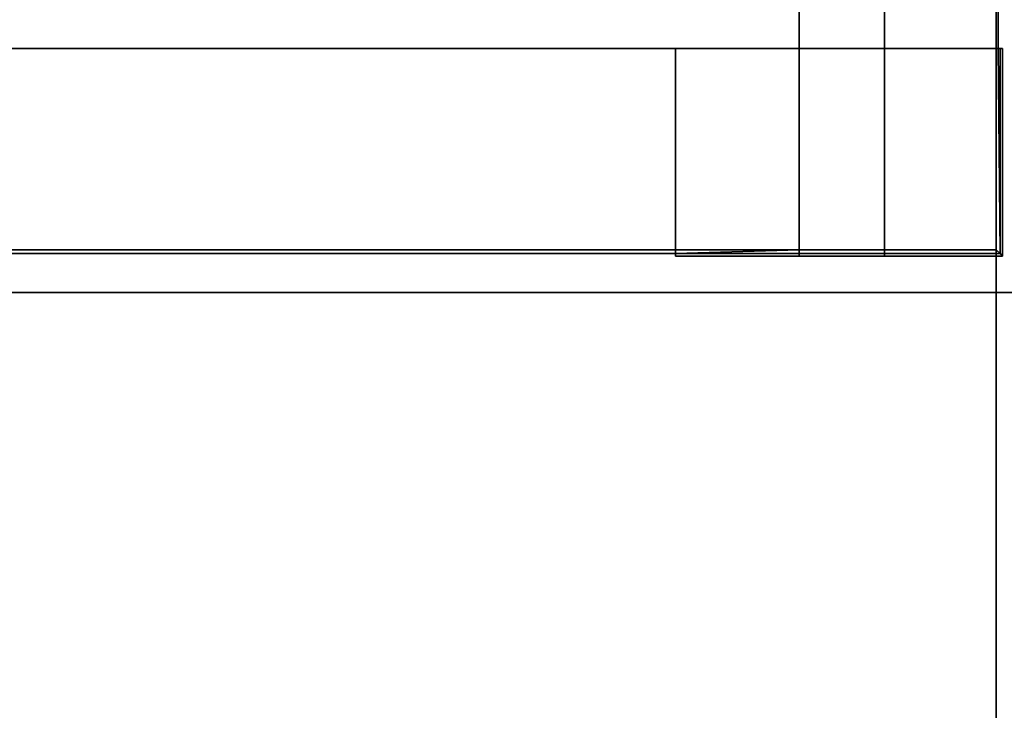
# Model space of a CAD drawing. Extents: x -17.9 to 18, y -14.2 to 13.3.
# Tile 10 of 61: x -8.9 to -5.7, y -11.9 to -9.7. Entities that reach past the tile are written whole.
import ezdxf

# ---------------------------------------------------------------- set-up
doc = ezdxf.new("R2010")
doc.units = 0
doc.layers.add('GRATE_-_1', color=250, linetype='CONTINUOUS')
doc.layers.add('RGM8058UC_-_BODY', color=252, linetype='CONTINUOUS')

msp = doc.modelspace()

# ---------------------------------------------------------------- linework, layer by layer
at = {"layer": 'GRATE_-_1'}
for points in [[(-6.3403, -7.6299, 7.101), (-6.3403, -7.6299, 7.573), (-6.3403, -9.7517, 7.573), (-6.3403, -9.7517, 7.101)], [(-6.3403, -7.6299, 7.101), (-6.3403, -9.7517, 7.101), (-6.0569, -9.7517, 7.101), (-6.0569, -7.6299, 7.101)], [(-6.0569, -9.7517, 7.573), (-6.3403, -9.7517, 7.573), (-6.3403, -7.6299, 7.573), (-6.0569, -7.6299, 7.573)], [(-5.6872, -7.6299, 7.573), (-5.6872, -9.7517, 7.573), (-6.0569, -9.7517, 7.573), (-6.0569, -7.6299, 7.573)], [(-6.0569, -7.6299, 7.3179), (-6.0569, -7.6299, 7.101), (-6.0569, -9.7517, 7.101), (-6.0569, -9.7517, 7.3179)], [(-6.0569, -9.7517, 7.3179), (-5.6801, -9.7517, 7.3179), (-5.6801, -7.6299, 7.3179), (-6.0569, -7.6299, 7.3179)], [(-5.6872, -9.7517, 7.573), (-5.6872, -7.6299, 7.573), (-5.6801, -7.6299, 7.3179), (-5.6801, -9.7517, 7.3179)], [(-6.3403, -9.7517, 7.573), (-11.0753, -9.7517, 7.573), (-6.7508, -9.7517, 7.101), (-6.3403, -9.7517, 7.101)], [(-11.0753, -9.7517, 7.573), (-11.0749, -9.7517, 7.101), (-6.7508, -9.7517, 7.101)], [(-6.3403, -10.4199, 7.573), (-11.0753, -10.4199, 7.573), (-11.0753, -9.7517, 7.573), (-6.3403, -9.7517, 7.573)], [(-6.7508, -9.7517, 7.101), (-11.0749, -9.7517, 7.101), (-11.0749, -10.432, 7.101), (-6.7508, -10.432, 7.101)], [(-6.3403, -10.4405, 6.8421), (-6.3403, -9.7517, 6.8421), (-6.7508, -9.7517, 6.8421), (-6.7508, -10.4405, 6.8421)], [(-6.7508, -9.7517, 6.8421), (-6.7508, -9.7517, 7.101), (-6.7508, -10.432, 7.101), (-6.7508, -10.4405, 6.8421)], [(-6.3403, -9.7517, 7.101), (-6.7508, -9.7517, 7.101), (-6.7508, -9.7517, 6.8421), (-6.3403, -9.7517, 6.8421)], [(-6.3403, -9.7517, 7.101), (-6.3403, -9.7517, 6.8421), (-6.0569, -9.7517, 6.8421), (-6.0569, -9.7517, 7.101)], [(-6.3403, -10.4405, 6.8421), (-6.3403, -10.432, 7.101), (-6.3403, -9.7517, 7.101), (-6.3403, -9.7517, 6.8421)], [(-6.0569, -9.7517, 6.8421), (-6.3403, -9.7517, 6.8421), (-6.3403, -10.4405, 6.8421), (-6.0569, -10.4405, 6.8421)], [(-6.0569, -10.4199, 7.573), (-6.3403, -10.4199, 7.573), (-6.3403, -9.7517, 7.573), (-6.0569, -9.7517, 7.573)], [(-5.6655, -10.4405, 6.8421), (-5.6655, -9.7517, 6.8421), (-6.0569, -9.7517, 6.8421), (-6.0569, -10.4405, 6.8421)], [(-5.6872, -10.4199, 7.573), (-6.0569, -10.4199, 7.573), (-6.0569, -9.7517, 7.573), (-5.6872, -9.7517, 7.573)], [(-6.0569, -9.7517, 6.8421), (-5.6655, -9.7517, 6.8421), (-5.6741, -9.7517, 7.101), (-6.0569, -9.7517, 7.101)], [(-6.0569, -9.7517, 7.101), (-5.6741, -9.7517, 7.101), (-5.6801, -9.7517, 7.3179), (-6.0569, -9.7517, 7.3179)], [(-5.6801, -9.7517, 7.3179), (-5.6741, -10.432, 7.101), (-5.6872, -10.4199, 7.573), (-5.6872, -9.7517, 7.573)], [(-5.6741, -9.7517, 7.101), (-5.6741, -10.432, 7.101), (-5.6801, -9.7517, 7.3179)], [(-5.6655, -9.7517, 6.8421), (-5.6655, -10.4405, 6.8421), (-5.6741, -10.432, 7.101), (-5.6741, -9.7517, 7.101)], [(-6.7508, -10.432, 7.101), (-11.0749, -10.432, 7.101), (-11.0753, -10.4199, 7.573), (-6.3403, -10.4199, 7.573)], [(-6.3403, -10.4199, 7.573), (-6.3403, -10.432, 7.101), (-6.7508, -10.432, 7.101)], [(-6.7508, -10.4405, 6.8421), (-6.7508, -10.432, 7.101), (-6.3403, -10.432, 7.101), (-6.3403, -10.4405, 6.8421)], [(-6.0569, -10.432, 7.101), (-6.3403, -10.432, 7.101), (-6.3403, -10.4199, 7.573), (-6.0569, -10.4199, 7.573)], [(-6.0569, -10.4405, 6.8421), (-6.3403, -10.4405, 6.8421), (-6.3403, -10.432, 7.101), (-6.0569, -10.432, 7.101)], [(-5.6872, -10.4199, 7.573), (-5.6741, -10.432, 7.101), (-6.0569, -10.432, 7.101), (-6.0569, -10.4199, 7.573)], [(-5.6741, -10.432, 7.101), (-5.6655, -10.4405, 6.8421), (-6.0569, -10.4405, 6.8421), (-6.0569, -10.432, 7.101)]]:
    msp.add_3dface(points, dxfattribs=at)
at = {"layer": 'RGM8058UC_-_BODY'}
for points in [[(-5.6867, 9.8603, 0.0396), (-17.0517, 9.8603, 0.0396), (-17.0517, -10.5613, 0.0396), (-5.6867, -10.5613, 0.0396)], [(5.6879, 9.8603, 0.0396), (-5.6867, 9.8603, 0.0396), (-5.6867, -10.5613, 0.0396), (5.6879, -10.5613, 0.0396)], [(-5.6867, -10.5613, 6.7511), (-17.0517, -10.5613, 6.7511), (-16.0517, -9.5613, 6.7511), (-5.6867, -9.5613, 6.7511)], [(5.6879, -10.5613, 6.7511), (-5.6867, -10.5613, 6.7511), (-5.6867, -9.5613, 6.7511), (5.6879, -9.5613, 6.7511)], [(-17.0517, -10.5613, 7.5263), (-5.6867, -10.5613, 7.5263), (-5.6867, -12.5511, 7.5263), (-17.0517, -12.5511, 7.5263)], [(-17.0517, -12.5511, 0.0396), (-5.6867, -12.5511, 0.0396), (-5.6867, -10.5613, 0.0396), (-17.0517, -10.5613, 0.0396)], [(-5.6867, -10.5613, 7.5263), (-17.0517, -10.5613, 7.5263), (-17.0517, -10.5613, 6.7511), (-5.6867, -10.5613, 6.7511)], [(5.6879, -10.5613, 7.5263), (-5.6867, -10.5613, 7.5263), (-5.6867, -10.5613, 6.7511), (5.6879, -10.5613, 6.7511)], [(-5.6867, -10.5613, 7.5263), (5.6879, -10.5613, 7.5263), (5.6879, -12.5511, 7.5263), (-5.6867, -12.5511, 7.5263)], [(-5.6867, -12.5511, 0.0396), (5.6879, -12.5511, 0.0396), (5.6879, -10.5613, 0.0396), (-5.6867, -10.5613, 0.0396)]]:
    msp.add_3dface(points, dxfattribs=at)

doc.saveas('drawing.dxf')
